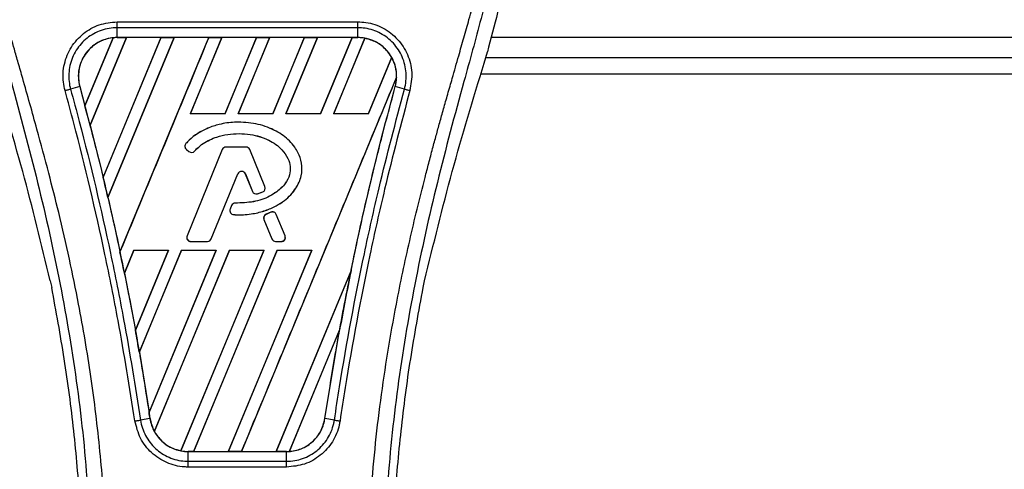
# Model space of a CAD drawing. Header units: millimetres. Extents: x 0 to 420, y 0 to 297.
# Tile 29 of 55: x 72.5 to 79.59, y 235.24 to 238.48. Entities that reach past the tile are written whole.
import ezdxf

# ---------------------------------------------------------------- set-up
doc = ezdxf.new("R2010")
doc.units = ezdxf.units.MM

msp = doc.modelspace()

# ---------------------------------------------------------------- linework, layer by layer
at = {"color": 7, "linetype": 'Continuous', "lineweight": 25}
for p, q in [((73.19766, 238.46098), (74.93141, 238.46098)), ((73.19766, 238.34785), (73.19766, 238.41878)), ((74.9314, 238.41878), (73.19766, 238.41878)), ((74.9314, 238.34785), (74.9314, 238.41878)), ((72.96651, 237.85631), (73.16912, 238.3459)), ((73.17008, 238.34635), (72.96657, 237.85503)), ((73.0031, 237.71677), (73.26445, 238.34772)), ((73.26507, 238.34736), (73.00348, 237.71633)), ((73.51367, 238.34736), (73.09727, 237.34154)), ((73.0973, 237.3403), (73.51459, 238.34772)), ((73.60839, 238.34772), (73.13137, 237.19608)), ((73.13173, 237.19564), (73.60901, 238.34736)), ((74.9314, 238.34785), (73.19766, 238.34785)), ((73.19766, 238.34772), (73.19766, 238.34785)), ((73.19766, 238.34772), (73.26445, 238.34772)), ((73.21862, 236.80283), (73.85853, 238.34772)), ((73.26445, 238.34772), (73.26507, 238.34736)), ((73.51367, 238.34736), (73.26507, 238.34736)), ((73.51459, 238.34772), (73.51367, 238.34736)), ((73.51459, 238.34772), (73.60839, 238.34772)), ((73.60901, 238.34736), (73.60839, 238.34772)), ((73.85761, 238.34736), (73.60901, 238.34736)), ((73.95234, 238.34772), (73.72492, 237.79868)), ((73.72572, 237.79921), (73.95296, 238.34736)), ((73.85853, 238.34772), (73.85761, 238.34736)), ((73.85853, 238.34772), (73.95234, 238.34772)), ((73.95296, 238.34736), (73.95234, 238.34772)), ((74.20156, 238.34736), (73.95296, 238.34736)), ((74.20156, 238.34736), (73.9747, 237.79921)), ((73.97506, 237.79868), (74.20248, 238.34772)), ((74.29628, 238.34772), (74.06886, 237.79868)), ((74.06966, 237.79921), (74.2969, 238.34736)), ((74.20248, 238.34772), (74.20156, 238.34736)), ((74.20248, 238.34772), (74.29628, 238.34772)), ((74.2969, 238.34736), (74.29628, 238.34772)), ((74.5455, 238.34736), (74.2969, 238.34736)), ((74.5455, 238.34736), (74.31864, 237.79921)), ((74.319, 237.79868), (74.54642, 238.34772)), ((74.64022, 238.34772), (74.4128, 237.79868)), ((74.4136, 237.79921), (74.64085, 238.34736)), ((74.54642, 238.34772), (74.5455, 238.34736)), ((74.54642, 238.34772), (74.64022, 238.34772)), ((74.64085, 238.34736), (74.64022, 238.34772)), ((74.88945, 238.34736), (74.64085, 238.34736)), ((74.88945, 238.34736), (74.66259, 237.79921)), ((74.66295, 237.79868), (74.89037, 238.34772)), ((74.98223, 238.34305), (74.75675, 237.79868)), ((74.75755, 237.79921), (74.98281, 238.34258)), ((74.89037, 238.34772), (74.88945, 238.34736)), ((74.89037, 238.34772), (74.9314, 238.34772)), ((74.9314, 238.34772), (74.9314, 238.34785)), ((136.37037, 238.34754), (75.88908, 238.34754)), ((75.84078, 238.16369), (75.8638, 238.24414)), ((75.1745, 238.20502), (75.00653, 237.79921)), ((75.00689, 237.79868), (75.17506, 238.20468)), ((75.85206, 238.2031), (136.40739, 238.2031)), ((75.81839, 238.08755), (136.44106, 238.08755)), ((75.2104, 238.06354), (74.09292, 235.36569)), ((72.92843, 237.99445), (72.86226, 237.97719)), ((72.92893, 237.99459), (72.92843, 237.99445)), ((72.92893, 237.99459), (72.96651, 237.85631)), ((75.20014, 237.99459), (75.20064, 237.99445)), ((75.26681, 237.97719), (75.20064, 237.99445)), ((72.96657, 237.85503), (72.96651, 237.85631)), ((73.72572, 237.79921), (73.72492, 237.79868)), ((73.97506, 237.79868), (73.72492, 237.79868)), ((73.9747, 237.79921), (73.72572, 237.79921)), ((73.97506, 237.79868), (73.9747, 237.79921)), ((74.06966, 237.79921), (74.06886, 237.79868)), ((74.319, 237.79868), (74.06886, 237.79868)), ((74.31864, 237.79921), (74.06966, 237.79921)), ((74.07151, 237.73841), (74.07151, 237.73861)), ((74.319, 237.79868), (74.31864, 237.79921)), ((74.4136, 237.79921), (74.4128, 237.79868)), ((74.66295, 237.79868), (74.4128, 237.79868)), ((74.66259, 237.79921), (74.4136, 237.79921)), ((74.66295, 237.79868), (74.66259, 237.79921)), ((74.75755, 237.79921), (74.75675, 237.79868)), ((75.00689, 237.79868), (74.75675, 237.79868)), ((75.00653, 237.79921), (74.75755, 237.79921)), ((75.00689, 237.79868), (75.00653, 237.79921)), ((73.00348, 237.71633), (73.0031, 237.71677)), ((73.00348, 237.71633), (73.09727, 237.34154)), ((73.6932, 237.58394), (73.69305, 237.58407)), ((73.69645, 237.5425), (73.69632, 237.54235)), ((73.69632, 237.54235), (73.7152, 237.5266)), ((73.69645, 237.5425), (73.71533, 237.52675)), ((73.95489, 237.54086), (73.70114, 236.91935)), ((73.95508, 237.54078), (73.70133, 236.91928)), ((73.71533, 237.52675), (73.7152, 237.5266)), ((73.75585, 237.52999), (73.756, 237.52986)), ((73.95508, 237.54078), (73.95489, 237.54086)), ((73.98197, 237.55885), (73.98197, 237.55905)), ((74.1264, 237.55905), (73.98197, 237.55905)), ((74.1264, 237.55885), (73.98197, 237.55885)), ((74.1264, 237.55885), (74.1264, 237.55905)), ((74.15329, 237.54078), (74.15347, 237.54086)), ((74.26223, 237.27394), (74.15329, 237.54078)), ((74.26242, 237.27401), (74.15347, 237.54086)), ((73.0973, 237.3403), (73.09727, 237.34154)), ((73.87565, 236.89732), (74.06672, 237.3653)), ((73.87584, 236.89724), (74.06691, 237.36522)), ((74.06672, 237.3653), (74.06691, 237.36522)), ((74.12126, 237.3653), (74.12107, 237.36522)), ((74.12107, 237.36522), (74.17255, 237.23913)), ((74.12126, 237.3653), (74.17274, 237.23921)), ((74.17274, 237.23921), (74.17255, 237.23913)), ((74.2464, 237.2361), (74.24648, 237.23591)), ((74.26223, 237.27394), (74.26242, 237.27401)), ((73.13173, 237.19564), (73.13137, 237.19608)), ((74.20809, 237.2224), (74.20815, 237.22221)), ((74.02251, 237.13748), (74.01219, 237.11282)), ((74.01237, 237.11274), (74.01219, 237.11282)), ((74.02269, 237.1374), (74.01237, 237.11274)), ((74.02269, 237.1374), (74.02251, 237.13748)), ((74.04947, 237.15523), (74.04947, 237.15544)), ((74.03748, 237.07253), (74.03747, 237.07232)), ((74.25537, 237.03681), (74.25518, 237.03674)), ((74.25518, 237.03674), (74.31214, 236.89724)), ((74.25537, 237.03681), (74.31232, 236.89732)), ((74.30554, 237.08962), (74.27072, 237.07467)), ((74.2708, 237.07448), (74.27072, 237.07467)), ((74.30562, 237.08944), (74.2708, 237.07448)), ((74.30562, 237.08944), (74.30554, 237.08962)), ((74.34398, 237.07373), (74.34416, 237.07381)), ((74.40704, 236.91928), (74.34398, 237.07373)), ((74.40722, 236.91935), (74.34416, 237.07381)), ((73.70133, 236.91928), (73.70114, 236.91935)), ((73.87565, 236.89732), (73.87584, 236.89724)), ((74.31232, 236.89732), (74.31214, 236.89724)), ((74.40704, 236.91928), (74.40722, 236.91935)), ((73.31808, 236.8165), (73.24992, 236.65194)), ((73.25029, 236.65145), (73.31843, 236.81598)), ((73.31808, 236.8165), (73.56823, 236.8165)), ((73.31808, 236.8165), (73.31843, 236.81598)), ((73.31843, 236.81598), (73.56745, 236.81598)), ((73.32935, 236.23979), (73.56823, 236.8165)), ((73.56745, 236.81598), (73.32936, 236.24133)), ((73.66203, 236.8165), (73.35753, 236.08137)), ((73.35793, 236.08078), (73.66238, 236.81598)), ((73.42804, 235.64771), (73.91217, 236.8165)), ((73.91139, 236.81598), (73.4281, 235.64964)), ((74.00597, 236.8165), (73.46545, 235.51157)), ((73.46607, 235.51118), (74.00632, 236.81598)), ((73.56745, 236.81598), (73.56823, 236.8165)), ((74.25534, 236.81598), (73.65669, 235.37135)), ((73.6573, 235.37084), (74.25611, 236.8165)), ((73.66203, 236.8165), (73.91217, 236.8165)), ((73.66203, 236.8165), (73.66238, 236.81598)), ((73.66238, 236.81598), (73.91139, 236.81598)), ((73.72822, 236.87925), (73.72822, 236.87905)), ((73.72822, 236.87925), (73.84876, 236.87925)), ((73.72822, 236.87905), (73.84876, 236.87905)), ((74.34992, 236.8165), (73.74897, 235.36569)), ((73.74996, 235.36608), (74.35026, 236.81598)), ((73.84876, 236.87925), (73.84876, 236.87905)), ((73.91139, 236.81598), (73.91217, 236.8165)), ((74.59928, 236.81598), (73.99845, 235.36608)), ((73.99912, 235.36569), (74.60006, 236.8165)), ((74.00597, 236.8165), (74.25611, 236.8165)), ((74.00597, 236.8165), (74.00632, 236.81598)), ((74.00632, 236.81598), (74.25534, 236.81598)), ((74.25534, 236.81598), (74.25611, 236.8165)), ((74.33922, 236.87925), (74.33922, 236.87905)), ((74.33922, 236.87925), (74.38014, 236.87925)), ((74.33922, 236.87905), (74.38014, 236.87905)), ((74.34992, 236.8165), (74.60006, 236.8165)), ((74.34992, 236.8165), (74.35026, 236.81598)), ((74.35026, 236.81598), (74.59928, 236.81598)), ((74.38014, 236.87925), (74.38014, 236.87905)), ((74.59928, 236.81598), (74.60006, 236.8165)), ((73.21862, 236.80283), (73.2186, 236.80415)), ((74.88237, 236.66908), (74.34239, 235.36608)), ((74.34306, 235.36569), (74.88234, 236.66764)), ((73.25029, 236.65145), (73.24992, 236.65194)), ((73.25029, 236.65145), (73.32936, 236.24133)), ((72.71661, 236.5961), (72.72677, 236.54783)), ((75.40229, 236.54783), (75.41246, 236.5961)), ((74.80034, 236.2432), (74.43712, 235.36632)), ((73.32935, 236.23979), (73.32936, 236.24133)), ((74.43814, 235.36678), (74.79933, 236.23926)), ((74.69404, 235.60361), (74.79933, 236.23926)), ((73.35793, 236.08078), (73.35753, 236.08137)), ((73.35793, 236.08078), (73.4281, 235.64964)), ((73.43468, 235.60356), (73.43452, 235.60353)), ((74.69404, 235.60361), (74.69455, 235.60353)), ((73.43452, 235.60353), (73.36665, 235.5924)), ((74.76241, 235.5924), (74.69455, 235.60353)), ((73.71067, 235.36569), (73.71067, 235.36557)), ((73.74897, 235.36569), (73.71067, 235.36569)), ((73.71067, 235.29575), (73.71067, 235.36557)), ((73.71067, 235.36557), (74.4184, 235.36557)), ((73.74897, 235.36569), (73.74996, 235.36608)), ((73.74996, 235.36608), (73.99845, 235.36608)), ((73.99845, 235.36608), (73.99912, 235.36569)), ((74.09292, 235.36569), (73.99912, 235.36569)), ((74.09292, 235.36569), (74.0939, 235.36608)), ((74.0939, 235.36608), (74.34239, 235.36608)), ((74.34239, 235.36608), (74.34306, 235.36569)), ((74.4184, 235.36569), (74.34306, 235.36569)), ((74.4184, 235.36569), (74.4184, 235.36557)), ((74.4184, 235.29575), (74.4184, 235.36557)), ((74.4184, 235.25425), (73.71066, 235.25425)), ((73.71067, 235.29575), (74.4184, 235.29575))]:
    msp.add_line(p, q, dxfattribs=at)
for centre, radius, start, end in [((73.19766, 238.06867), 0.27904, 90, 95.672482), ((74.9314, 238.06867), 0.27904, 79.504419, 90), ((74.9314, 238.06867), 0.27904, 358.944799, 29.169256), ((53.4251, 232.6177), 20.23113, 14.59831, 15.003317), ((73.71506, 237.56481), 0.02925, 138.805903, 230.16689), ((73.71506, 237.56481), 0.02905, 138.805903, 230.16689), ((73.73394, 237.54906), 0.02925, 230.16689, 318.977091), ((73.73394, 237.54906), 0.02905, 230.16689, 318.977091), ((73.98197, 237.5298), 0.02925, 90, 157.790712), ((73.98197, 237.5298), 0.02905, 90, 157.790712), ((74.1264, 237.5298), 0.02925, 22.209291, 90), ((74.1264, 237.5298), 0.02905, 22.209291, 90), ((74.09399, 237.35417), 0.02945, 22.209261, 157.790711), ((74.09399, 237.35417), 0.02925, 22.209261, 157.790711), ((53.4251, 232.6177), 20.23113, 13.079561, 13.499245), ((74.19963, 237.25019), 0.02925, 202.209261, 286.934979), ((74.19963, 237.25019), 0.02905, 202.209261, 286.934979), ((74.23534, 237.26296), 0.02905, 292.378703, 22.209291), ((74.23534, 237.26296), 0.02925, 292.378703, 22.209291), ((74.03917, 237.10152), 0.02925, 157.290493, 266.671349), ((74.03917, 237.10152), 0.02905, 157.290493, 266.671349), ((74.04949, 237.12619), 0.02925, 90.034995, 157.290493), ((74.04949, 237.12619), 0.02905, 90.034995, 157.290493), ((74.28226, 237.04779), 0.02925, 113.245837, 202.209268), ((74.28226, 237.04779), 0.02905, 113.245837, 202.209268), ((74.31708, 237.06275), 0.02925, 22.209257, 113.245837), ((74.31708, 237.06275), 0.02905, 22.209257, 113.245837), ((73.72822, 236.9083), 0.02925, 157.790712, 270), ((73.72822, 236.9083), 0.02905, 157.790712, 270), ((73.84876, 236.9083), 0.02905, 270, 337.790711), ((73.84876, 236.9083), 0.02925, 270, 337.790711), ((74.33922, 236.9083), 0.02925, 202.209268, 270), ((74.33922, 236.9083), 0.02905, 202.209268, 270), ((74.38014, 236.9083), 0.02925, 270, 22.209257), ((74.38014, 236.9083), 0.02905, 270, 22.209257), ((53.4251, 232.6177), 20.23113, 11.50231, 11.938732), ((94.70396, 232.6177), 20.23113, 168.452296, 169.676611), ((53.4251, 232.6177), 20.23113, 9.857872, 10.313596), ((53.4251, 232.6177), 20.23113, 8.487123, 8.613574), ((73.71067, 235.64474), 0.27904, 188.487123, 208.505607), ((73.71067, 235.64474), 0.27904, 258.975145, 270), ((74.4184, 235.64474), 0.27904, 270, 273.848225)]:
    msp.add_arc(centre, radius, start, end, dxfattribs=at)
for centre, major_axis, start_param, end_param in [((73.41007, 237.98069), (0.42485, -0.17598), 2.4758381, 2.4783482), ((74.77743, 238.13245), (0.30798, -0.12757), 1.2366218, 1.2388756), ((75.04997, 238.01956), (0.23714, -0.09823), 1.3956244, 1.3981763), ((74.67959, 238.17298), (0.50367, -0.20863), 0.2126997, 0.2177966), ((88.36044, 235.24527), (12.688, -5.25554), 3.4705541, 3.4706731), ((113.25209, 224.93481), (37.09909, -15.36695), 3.2646071, 3.2647237), ((35.63292, 239.98747), (35.58708, -14.74065), 0.3187494, 0.3188063), ((73.59288, 235.69353), (0.23559, -0.09758), 4.5226294, 4.5255134), ((73.86542, 235.58064), (0.30953, -0.12821), 4.3691473, 4.3715621), ((74.20842, 235.73171), (0.41999, -0.17397), 5.5949939, 5.5976427)]:
    msp.add_ellipse(centre, major_axis=major_axis, ratio=0.8660474, start_param=start_param, end_param=end_param, dxfattribs=at)
for points, knots in [([(72.59177, 240.92871), (72.52646, 240.85542), (72.39589, 240.70891), (72.22931, 240.43737), (72.10607, 240.11855), (72.0444, 239.77506), (72.03847, 239.44238), (72.06784, 239.12683), (72.13821, 238.72539), (72.21522, 238.4337), (72.26526, 238.24414)], [0, 0, 0, 0, 0.1031683, 0.2062443, 0.3333907, 0.460684, 0.5714271, 0.6826455, 0.793763, 1, 1, 1, 1]), ([(75.5373, 240.9287), (75.60261, 240.85541), (75.73318, 240.70891), (75.89975, 240.43737), (76.02299, 240.11855), (76.08466, 239.77506), (76.09059, 239.44238), (76.06123, 239.12683), (75.99085, 238.72539), (75.91385, 238.4337), (75.8638, 238.24414)], [0, 0, 0, 0, 0.10316681, 0.20624133, 0.33338823, 0.46068199, 0.57142551, 0.68264429, 0.79376223, 1, 1, 1, 1]), ([(72.51298, 240.74998), (72.49572, 240.72482), (72.44344, 240.64862), (72.35729, 240.503), (72.2675, 240.30747), (72.19856, 240.09398), (72.15103, 239.84477), (72.13478, 239.56123), (72.15538, 239.25024), (72.21181, 238.88996), (72.30769, 238.48383), (72.46005, 237.94145), (72.63027, 237.30576), (72.79428, 236.57153), (72.91775, 235.82993), (72.99653, 235.08244), (73.00552, 234.58221), (73.01001, 234.33217)], [0, 0, 0, 0, 0.0171315, 0.0518789, 0.0867888, 0.1216172, 0.1567305, 0.2033881, 0.2503481, 0.2972709, 0.3674165, 0.4376773, 0.5502447, 0.6628473, 0.7753466, 0.8877074, 1, 1, 1, 1]), ([(73.12512, 234.32834), (73.1229, 234.49784), (73.11835, 234.84427), (73.07781, 235.37085), (73.01406, 235.90217), (72.93516, 236.36366), (72.85414, 236.75663), (72.78221, 237.07034), (72.70357, 237.38201), (72.6168, 237.70413), (72.54214, 237.9692), (72.48708, 238.16113), (72.45925, 238.25885), (72.4331, 238.35099), (72.41043, 238.43128), (72.38814, 238.51167), (72.36831, 238.58683), (72.34786, 238.66686), (72.32906, 238.7438), (72.31186, 238.81762), (72.29627, 238.88831), (72.27038, 239.01355), (72.24005, 239.18845), (72.21416, 239.41939), (72.20711, 239.64483), (72.22115, 239.86934), (72.2602, 240.08879), (72.32329, 240.30127), (72.40878, 240.50011), (72.48379, 240.63474), (72.53589, 240.71898), (72.55461, 240.74777), (72.56367, 240.7617)], [0, 0, 0, 0, 0.0757702, 0.1548571, 0.2359051, 0.3148505, 0.3639911, 0.4151955, 0.4586591, 0.5076202, 0.5642678, 0.5817192, 0.5968623, 0.6096795, 0.624536, 0.6341631, 0.6469813, 0.6592987, 0.6711121, 0.6824202, 0.6932232, 0.7035232, 0.739704, 0.7727671, 0.8079075, 0.8413785, 0.8748477, 0.9102013, 0.9450667, 0.9801292, 0.9903909, 1, 1, 1, 1]), ([(75.00394, 234.32834), (75.00812, 234.56332), (75.01646, 235.03322), (75.08915, 235.73472), (75.18946, 236.35163), (75.30261, 236.88601), (75.38456, 237.223), (75.44199, 237.44343), (75.4689, 237.54456), (75.49539, 237.64205), (75.52174, 237.73742), (75.54937, 237.83619), (75.57938, 237.94239), (75.61589, 238.07009), (75.65471, 238.20562), (75.69484, 238.34709), (75.73367, 238.48398), (75.77362, 238.63523), (75.81261, 238.79487), (75.85885, 239.00847), (75.90159, 239.26551), (75.92438, 239.57124), (75.91388, 239.80708), (75.8889, 239.97643), (75.86662, 240.08459), (75.83791, 240.1932), (75.80397, 240.29656), (75.7639, 240.3984), (75.71953, 240.49559), (75.6713, 240.58888), (75.61914, 240.67823), (75.58371, 240.73251), (75.56465, 240.7617)], [0, 0, 0, 0, 0.1050162, 0.2100001, 0.3148093, 0.3841756, 0.4540228, 0.4697491, 0.4859574, 0.5007826, 0.5148922, 0.5301685, 0.5466097, 0.5642069, 0.5895177, 0.6096146, 0.6299353, 0.6531323, 0.6795668, 0.7034488, 0.7509822, 0.7962784, 0.8412589, 0.8577085, 0.8747396, 0.8922462, 0.9101144, 0.9261934, 0.9450023, 0.962977, 0.9800887, 1, 1, 1, 1]), ([(75.61607, 240.74999), (75.63334, 240.72483), (75.68562, 240.64863), (75.77178, 240.503), (75.86156, 240.30747), (75.9305, 240.09398), (75.97804, 239.84477), (75.99428, 239.56123), (75.97368, 239.25024), (75.91725, 238.88996), (75.82137, 238.48383), (75.66901, 237.94145), (75.49879, 237.30576), (75.33479, 236.57153), (75.21131, 235.82993), (75.13253, 235.08244), (75.12355, 234.58221), (75.11906, 234.33217)], [0, 0, 0, 0, 0.0171351, 0.0518824, 0.0867922, 0.1216204, 0.1567336, 0.2033911, 0.2503509, 0.2972735, 0.3674188, 0.4376794, 0.5502464, 0.6628485, 0.7753474, 0.8877078, 1, 1, 1, 1]), ([(72.82299, 237.9666), (72.81854, 237.98632), (72.80447, 238.04879), (72.8117, 238.15878), (72.86214, 238.28217), (72.95071, 238.38101), (73.06682, 238.44806), (73.15406, 238.45667), (73.19766, 238.46098)], [0, 0, 0, 0, 0.0848238, 0.2686633, 0.4522096, 0.6351901, 0.8176699, 1, 1, 1, 1]), ([(74.93141, 238.46098), (74.95097, 238.46008), (75.01409, 238.45717), (75.11751, 238.42147), (75.22303, 238.33997), (75.29483, 238.22772), (75.32856, 238.09712), (75.31357, 238.01011), (75.30608, 237.96662)], [0, 0, 0, 0, 0.08215471, 0.26513997, 0.44867114, 0.63249904, 0.81630092, 1, 1, 1, 1]), ([(73.19766, 238.41878), (73.19766, 238.41878), (73.15891, 238.41878), (73.08074, 238.40552), (72.97701, 238.34808), (72.89771, 238.25934), (72.85201, 238.14913), (72.84657, 238.051), (72.85747, 237.99462), (72.86226, 237.97719), (72.86226, 237.97719)], [0, 0, 0, 0, 0.0000054, 0.1821036, 0.3644363, 0.5473941, 0.7310397, 0.9150665, 0.9999946, 1, 1, 1, 1]), ([(75.26681, 237.97719), (75.26681, 237.97719), (75.27717, 238.01493), (75.28515, 238.09455), (75.25694, 238.21068), (75.19195, 238.31099), (75.09766, 238.38393), (75.00524, 238.41454), (74.94886, 238.41878), (74.93141, 238.41878), (74.9314, 238.41878)], [0, 0, 0, 0, 0.0000054, 0.1839433, 0.3678851, 0.5517436, 0.7351758, 0.9179546, 0.9999946, 1, 1, 1, 1]), ([(73.16912, 238.3459), (73.16611, 238.34556), (73.13211, 238.34169), (73.06834, 238.32153), (73.00146, 238.27159), (72.95115, 238.20624), (72.92019, 238.12878), (72.91597, 238.05123), (72.92593, 238.00768), (72.92893, 237.99459)], [0, 0, 0, 0, 0.0188532, 0.212821, 0.4068166, 0.5283578, 0.7224596, 0.9165622, 1, 1, 1, 1]), ([(73.19766, 238.34785), (73.17613, 238.34641), (73.13325, 238.34354), (73.07239, 238.32076), (73.0182, 238.28583), (72.97346, 238.23918), (72.94045, 238.18364), (72.9212, 238.12206), (72.9155, 238.05741), (72.92413, 238.01539), (72.92843, 237.99445)], [0, 0, 0, 0, 0.1256962, 0.2503257, 0.3752801, 0.5004409, 0.6251501, 0.7500378, 0.8754735, 1, 1, 1, 1]), ([(73.85761, 238.34736), (73.75118, 238.0902), (73.53829, 237.57579), (73.32518, 237.06139), (73.2186, 236.80415)], [0, 0, 0, 0, 0.499922, 1, 1, 1, 1]), ([(75.20064, 237.99445), (75.20496, 238.01552), (75.21333, 238.05634), (75.20821, 238.11895), (75.19571, 238.16155), (75.1775, 238.20256), (75.15372, 238.24148), (75.10941, 238.28692), (75.05553, 238.32132), (74.99507, 238.34367), (74.95249, 238.34647), (74.9314, 238.34785)], [0, 0, 0, 0, 0.1252996, 0.2427415, 0.3633756, 0.383202, 0.5053593, 0.6278262, 0.7514156, 0.8768992, 1, 1, 1, 1]), ([(75.1745, 238.20502), (75.1739, 238.20608), (75.16365, 238.22416), (75.13273, 238.26622), (75.06919, 238.3181), (75.01087, 238.33463), (74.98281, 238.34258)], [0, 0, 0, 0, 0.015125, 0.2568329, 0.6424132, 1, 1, 1, 1]), ([(72.71661, 236.5961), (72.65287, 236.85907), (72.52531, 237.38543), (72.36733, 237.90413), (72.28828, 238.16369)], [0, 0, 0, 0, 0.49959655, 1, 1, 1, 1]), ([(75.41246, 236.5961), (75.47619, 236.85907), (75.60376, 237.38543), (75.76173, 237.90413), (75.84078, 238.16369)], [0, 0, 0, 0, 0.4995966, 1, 1, 1, 1]), ([(74.0939, 235.36608), (74.27984, 235.81524), (74.65173, 236.71362), (75.02393, 237.61194), (75.21005, 238.06114)], [0, 0, 0, 0, 0.4999621, 1, 1, 1, 1]), ([(75.20014, 237.99459), (75.20275, 238.00531), (75.20808, 238.02719), (75.20939, 238.04968), (75.21005, 238.06114)], [0, 0, 0, 0, 0.4902101, 1, 1, 1, 1]), ([(73.32624, 235.58612), (73.28768, 235.82769), (73.2236, 236.22915), (73.07977, 236.94539), (72.94995, 237.4975), (72.84416, 237.88838), (72.82299, 237.9666)], [0, 0, 0, 0, 0.3014378, 0.5009532, 0.9001401, 1, 1, 1, 1]), ([(72.86226, 237.97719), (72.88349, 237.89885), (72.98959, 237.5073), (73.11965, 236.95419), (73.26379, 236.23663), (73.32801, 235.83442), (73.36665, 235.5924)], [0, 0, 0, 0, 0.099838, 0.4990257, 0.6985534, 1, 1, 1, 1]), ([(72.92843, 237.99445), (72.9809, 237.79743), (73.0858, 237.40358), (73.22175, 236.8), (73.3403, 236.20024), (73.40386, 235.79766), (73.43452, 235.60353)], [0, 0, 0, 0, 0.2501192, 0.5000009, 0.7588831, 1, 1, 1, 1]), ([(74.69455, 235.60353), (74.71864, 235.75773), (74.76824, 236.07528), (74.85811, 236.55589), (74.96123, 237.04395), (75.07461, 237.52456), (75.15913, 237.83968), (75.20064, 237.99445)], [0, 0, 0, 0, 0.1914703, 0.3943123, 0.5997554, 0.8034134, 1, 1, 1, 1]), ([(74.76241, 235.5924), (74.77469, 235.67258), (74.83605, 236.07354), (74.94122, 236.63187), (75.1001, 237.34637), (75.20418, 237.74021), (75.26681, 237.97719)], [0, 0, 0, 0, 0.0997807, 0.4989834, 0.6985248, 1, 1, 1, 1]), ([(75.30608, 237.96662), (75.24361, 237.73002), (75.13981, 237.33686), (74.98123, 236.62366), (74.8763, 236.06637), (74.81507, 235.66617), (74.80282, 235.58614)], [0, 0, 0, 0, 0.3015218, 0.5010473, 0.9002301, 1, 1, 1, 1]), ([(74.88237, 236.66908), (74.89189, 236.7151), (74.94265, 236.96051), (75.04291, 237.40388), (75.14771, 237.79762), (75.20014, 237.99459)], [0, 0, 0, 0, 0.1034032, 0.5514873, 1, 1, 1, 1]), ([(75.26681, 237.97719), (75.26953, 237.97648), (75.27497, 237.97505), (75.28472, 237.97244), (75.29518, 237.96961), (75.30245, 237.96762), (75.30608, 237.96662)], [0, 0, 0, 0, 0.2499999, 0.4999999, 0.7499999, 1, 1, 1, 1]), ([(74.07151, 237.73861), (74.06226, 237.73847), (74.01587, 237.73775), (73.94002, 237.72646), (73.82626, 237.68936), (73.74404, 237.63909), (73.70059, 237.59221), (73.69305, 237.58407)], [0, 0, 0, 0, 0.0660982, 0.3316094, 0.5433398, 0.9207225, 1, 1, 1, 1]), ([(74.07151, 237.73841), (74.06226, 237.73826), (74.01587, 237.73754), (73.94003, 237.72626), (73.82631, 237.68916), (73.74414, 237.63891), (73.70073, 237.59206), (73.6932, 237.58394)], [0, 0, 0, 0, 0.0661253, 0.3317462, 0.54347, 0.9208325, 1, 1, 1, 1]), ([(74.03747, 237.07232), (74.04671, 237.07191), (74.09304, 237.06982), (74.17072, 237.07566), (74.26427, 237.09884), (74.34043, 237.13174), (74.40129, 237.17055), (74.44867, 237.21376), (74.49379, 237.27096), (74.52943, 237.3484), (74.53067, 237.44085), (74.50688, 237.5103), (74.47509, 237.56285), (74.42666, 237.61971), (74.35877, 237.66872), (74.28053, 237.70383), (74.1905, 237.73161), (74.11948, 237.73579), (74.07151, 237.73861)], [0, 0, 0, 0, 0.021651, 0.1085822, 0.1811552, 0.2464173, 0.3019198, 0.3494146, 0.3957935, 0.4720432, 0.5441891, 0.6064225, 0.6414501, 0.6875664, 0.7804759, 0.8342843, 0.8880657, 1, 1, 1, 1]), ([(74.03748, 237.07253), (74.04672, 237.07211), (74.09305, 237.07002), (74.17072, 237.07586), (74.26425, 237.09905), (74.34036, 237.13193), (74.40119, 237.17073), (74.44853, 237.21392), (74.49362, 237.27108), (74.52924, 237.34847), (74.53047, 237.44084), (74.50669, 237.51023), (74.47492, 237.56275), (74.42651, 237.61957), (74.35866, 237.66855), (74.28046, 237.70364), (74.19046, 237.73141), (74.11947, 237.73559), (74.07151, 237.73841)], [0, 0, 0, 0, 0.0216619, 0.108637, 0.181216, 0.246481, 0.3019802, 0.3494719, 0.3958446, 0.4720735, 0.5441975, 0.6064107, 0.6414308, 0.6875449, 0.7804497, 0.8342603, 0.8880438, 1, 1, 1, 1]), ([(73.75585, 237.52999), (73.76214, 237.53679), (73.79324, 237.57039), (73.8482, 237.60565), (73.92385, 237.63576), (74.02074, 237.65827), (74.12694, 237.65739), (74.22533, 237.63593), (74.30544, 237.60479), (74.37896, 237.55308), (74.42833, 237.48273), (74.44824, 237.41905), (74.44201, 237.35514), (74.40913, 237.28976), (74.35511, 237.2408), (74.2796, 237.19168), (74.17767, 237.15943), (74.09311, 237.15666), (74.04947, 237.15523)], [0, 0, 0, 0, 0.0204778, 0.1012315, 0.14114165, 0.20052203, 0.32023693, 0.37207253, 0.42271712, 0.50980598, 0.56612009, 0.61013002, 0.65451907, 0.7046271, 0.7684678, 0.81321127, 0.90360048, 1, 1, 1, 1]), ([(73.756, 237.52986), (73.76229, 237.53666), (73.79338, 237.57024), (73.84832, 237.60549), (73.92393, 237.63557), (74.02079, 237.65807), (74.12694, 237.65718), (74.22528, 237.63573), (74.30535, 237.60461), (74.37882, 237.55293), (74.42814, 237.48265), (74.44804, 237.41903), (74.44181, 237.35519), (74.40896, 237.28988), (74.35499, 237.24097), (74.27953, 237.19187), (74.17763, 237.15963), (74.0931, 237.15686), (74.04947, 237.15544)], [0, 0, 0, 0, 0.02049, 0.1012505, 0.1411639, 0.2005563, 0.3202954, 0.3721325, 0.4227811, 0.5098684, 0.5661596, 0.6101442, 0.6545081, 0.7045954, 0.7684199, 0.8131655, 0.9035591, 1, 1, 1, 1]), ([(74.20809, 237.2224), (74.2125, 237.22379), (74.22117, 237.22652), (74.23395, 237.2311), (74.24225, 237.23443), (74.2464, 237.2361)], [0, 0, 0, 0, 0.3407852, 0.6702324, 1, 1, 1, 1]), ([(74.20815, 237.22221), (74.21256, 237.2236), (74.22123, 237.22633), (74.23402, 237.23091), (74.24232, 237.23424), (74.24648, 237.23591)], [0, 0, 0, 0, 0.34062478, 0.67015208, 1, 1, 1, 1]), ([(73.13173, 237.19564), (73.16112, 237.06626), (73.19073, 236.93591), (73.21839, 236.80513), (73.2186, 236.80415)], [0, 0, 0, 0, 0.9924846, 1, 1, 1, 1]), ([(72.94935, 234.4835), (72.9446, 234.65579), (72.93509, 235.00076), (72.88897, 235.51782), (72.82179, 236.03435), (72.75847, 236.37656), (72.72677, 236.54783)], [0, 0, 0, 0, 0.2486567, 0.4978798, 0.7487052, 1, 1, 1, 1]), ([(75.17971, 234.4835), (75.18446, 234.65579), (75.19397, 235.00076), (75.24009, 235.51782), (75.30727, 236.03435), (75.3706, 236.37656), (75.40229, 236.54783)], [0, 0, 0, 0, 0.2486567, 0.4978798, 0.7487052, 1, 1, 1, 1]), ([(74.43814, 235.36678), (74.44371, 235.36728), (74.48034, 235.37058), (74.53537, 235.38797), (74.60456, 235.43259), (74.65977, 235.49522), (74.6866, 235.56026), (74.69296, 235.5973), (74.69404, 235.60361)], [0, 0, 0, 0, 0.0447354, 0.2940664, 0.450088, 0.6994802, 0.9488717, 1, 1, 1, 1]), ([(73.71066, 235.25425), (73.70118, 235.25447), (73.64821, 235.25569), (73.5523, 235.27995), (73.44174, 235.35274), (73.35828, 235.45817), (73.33692, 235.54347), (73.32624, 235.58612)], [0, 0, 0, 0, 0.0516553, 0.2885366, 0.525578, 0.7627924, 1, 1, 1, 1]), ([(73.36665, 235.5924), (73.36665, 235.5924), (73.37241, 235.55385), (73.3972, 235.4781), (73.46969, 235.3837), (73.56921, 235.31854), (73.65483, 235.29747), (73.70218, 235.29576), (73.71067, 235.29575), (73.71067, 235.29575)], [0, 0, 0, 0, 0.000007, 0.2373557, 0.474586, 0.7115755, 0.9483527, 0.999993, 1, 1, 1, 1]), ([(73.43452, 235.60353), (73.44281, 235.57125), (73.45939, 235.50673), (73.52496, 235.42924), (73.61128, 235.37586), (73.67754, 235.369), (73.71067, 235.36557)], [0, 0, 0, 0, 0.2501533, 0.5000796, 0.7500263, 1, 1, 1, 1]), ([(74.4184, 235.36557), (74.45155, 235.36901), (74.51782, 235.37587), (74.60415, 235.42928), (74.66969, 235.50676), (74.68626, 235.57127), (74.69455, 235.60353)], [0, 0, 0, 0, 0.2501277, 0.5000437, 0.7500008, 1, 1, 1, 1]), ([(74.4184, 235.29575), (74.4184, 235.29575), (74.45726, 235.29575), (74.53563, 235.30904), (74.63953, 235.36664), (74.71873, 235.45534), (74.75238, 235.53706), (74.76114, 235.58386), (74.76241, 235.5924), (74.76241, 235.5924)], [0, 0, 0, 0, 0.000007, 0.2366161, 0.473319, 0.710219, 0.9474036, 0.999993, 1, 1, 1, 1]), ([(74.80282, 235.58614), (74.80118, 235.57663), (74.79215, 235.52422), (74.75394, 235.43279), (74.66577, 235.33416), (74.54942, 235.26714), (74.46207, 235.25855), (74.4184, 235.25425)], [0, 0, 0, 0, 0.0525494, 0.2896487, 0.5265345, 0.7632925, 1, 1, 1, 1]), ([(74.76241, 235.5924), (74.76521, 235.59195), (74.7708, 235.59104), (74.78083, 235.58948), (74.7916, 235.58782), (74.79908, 235.5867), (74.80282, 235.58614)], [0, 0, 0, 0, 0.25, 0.5, 0.75, 1, 1, 1, 1]), ([(73.46607, 235.51118), (73.48268, 235.48662), (73.51686, 235.43606), (73.58705, 235.39005), (73.63695, 235.37665), (73.65669, 235.37135)], [0, 0, 0, 0, 0.363513, 0.7482845, 1, 1, 1, 1])]:
    msp.add_open_spline(points, degree=3, knots=knots, dxfattribs=at)
for points in [[(73.19766, 238.41878), (73.19766, 238.42172), (73.19766, 238.4276), (73.19766, 238.43812), (73.19766, 238.44935), (73.19766, 238.4571), (73.19766, 238.46098)], [(74.9314, 238.41878), (74.9314, 238.42172), (74.9314, 238.4276), (74.93141, 238.43812), (74.93141, 238.44935), (74.93141, 238.4571), (74.93141, 238.46098)], [(72.82299, 237.9666), (72.82662, 237.9676), (72.83389, 237.9696), (72.84435, 237.97243), (72.8541, 237.97505), (72.85954, 237.97648), (72.86226, 237.97719)], [(73.32624, 235.58612), (73.32998, 235.58668), (73.33747, 235.58781), (73.34823, 235.58946), (73.35826, 235.59104), (73.36385, 235.59195), (73.36665, 235.5924)], [(73.71066, 235.25425), (73.71066, 235.25808), (73.71066, 235.26573), (73.71066, 235.27678), (73.71067, 235.2871), (73.71067, 235.29287), (73.71067, 235.29575)], [(74.4184, 235.25425), (74.4184, 235.25808), (74.4184, 235.26573), (74.4184, 235.27678), (74.4184, 235.2871), (74.4184, 235.29287), (74.4184, 235.29575)]]:
    msp.add_open_spline(points, degree=3, dxfattribs=at)

doc.saveas('drawing.dxf')
